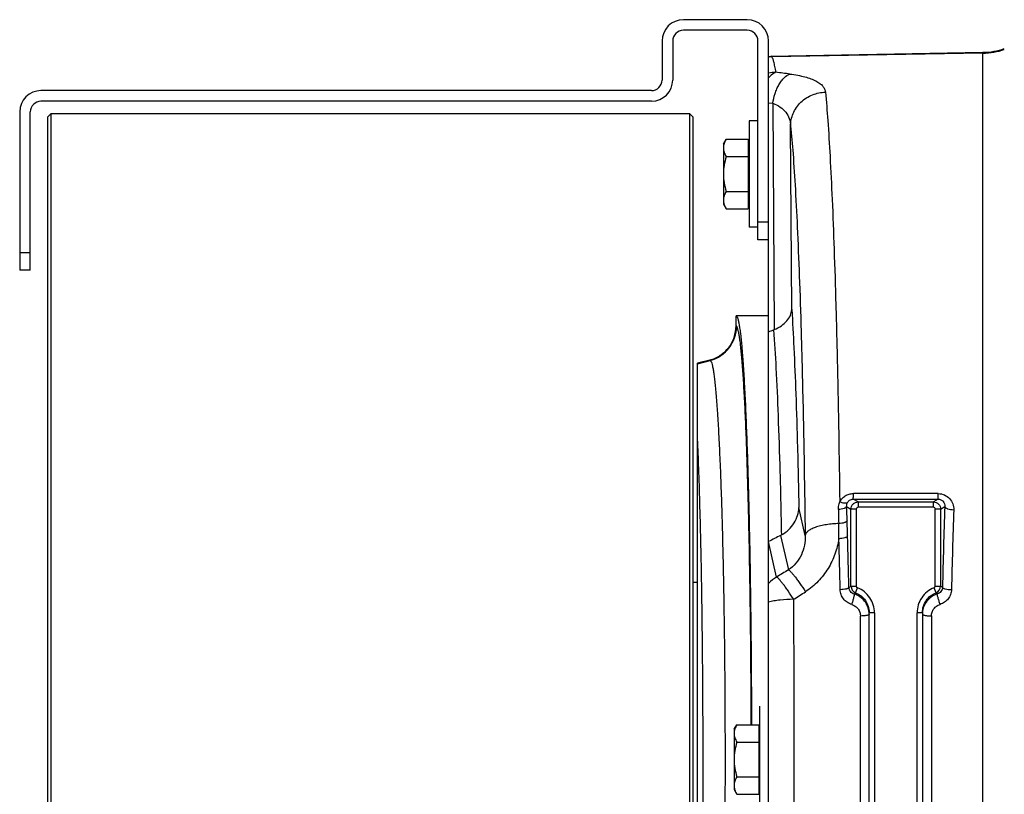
# Model space of a CAD drawing. Extents: x -3093 to 1181, y 8 to 2278.
# Tile 6 of 77: x -2163 to -1885, y 428 to 646. Entities that reach past the tile are written whole.
import ezdxf

# ---------------------------------------------------------------- set-up
doc = ezdxf.new("R2010")
doc.units = 0
doc.header["$LTSCALE"] = 65.395
doc.layers.get('0').update_dxf_attribs({"linetype": 'CONTINUOUS'})

msp = doc.modelspace()

# ---------------------------------------------------------------- linework, layer by layer
at = {"color": 7, "linetype": 'CONTINUOUS'}
for p, q in [((-1957.91, 646.13), (-1975.91, 646.13)), ((-1957.91, 643.13), (-1975.91, 643.13)), ((-1981.91, 640.13), (-1981.91, 629.13)), ((-1978.91, 640.13), (-1978.91, 629.13)), ((-1954.91, 584.13), (-1954.91, 640.13)), ((-1951.91, 584.13), (-1951.91, 640.13)), ((-1984.91, 626.13), (-2156.91, 626.13)), ((-1984.91, 623.13), (-2156.91, 623.13)), ((-2162.91, 620.13), (-2162.91, 575.55)), ((-2159.91, 575.55), (-2159.91, 620.13)), ((-2155.11, 618.63), (-2154.11, 619.63)), ((-2154.11, 619.63), (-2154.11, 255.63)), ((-1974.11, 619.63), (-2154.11, 619.63)), ((-1974.11, 255.63), (-1974.11, 619.63)), ((-1973.11, 618.63), (-1974.11, 619.63)), ((-2155.11, 618.63), (-2155.11, 256.63)), ((-1973.11, 256.63), (-1973.11, 618.63)), ((-1951.91, 584.13), (-1954.91, 584.13)), ((-2159.91, 575.55), (-2162.91, 575.55))]:
    msp.add_line(p, q, dxfattribs=at)
at = {"color": 6, "linetype": 'CONTINUOUS'}
for p, q in [((-1951.24, 635.89), (-1891.5, 636.93)), ((-1957.41, 617.63), (-1957.41, 587.63)), ((-1954.91, 617.63), (-1957.41, 617.63)), ((-1964.61, 611.13), (-1963.85, 612.44)), ((-1964.61, 611.13), (-1964.61, 594.13)), ((-1963.85, 612.44), (-1957.61, 612.44)), ((-1963.85, 607.54), (-1957.61, 607.54)), ((-1963.85, 597.72), (-1957.61, 597.72)), ((-1964.61, 594.13), (-1963.85, 592.81)), ((-1963.85, 592.81), (-1957.61, 592.81)), ((-1954.91, 587.63), (-1957.41, 587.63)), ((-1951.91, 291.13), (-1951.91, 584.13)), ((-1951.91, 562.63), (-1961.06, 562.63)), ((-1961.06, 559.86), (-1961.06, 562.62)), ((-1968.46, 550.2), (-1971.91, 549.28)), ((-1971.91, 325.98), (-1971.91, 549.28)), ((-1951.91, 499.03), (-1951.89, 499.04)), ((-1973.11, 487.63), (-1971.91, 487.63)), ((-1923.56, 479.04), (-1923.56, 478.98)), ((-1923.56, 396.28), (-1923.56, 478.98)), ((-1908.56, 478.98), (-1908.56, 479.03)), ((-1908.56, 478.98), (-1908.56, 396.28)), ((-1961.61, 446.13), (-1960.85, 447.44)), ((-1960.85, 447.44), (-1954.61, 447.44)), ((-1961.61, 446.13), (-1961.61, 429.13)), ((-1960.85, 442.54), (-1954.61, 442.54)), ((-1960.85, 432.72), (-1954.61, 432.72)), ((-1961.61, 429.13), (-1960.85, 427.81)), ((-1960.85, 427.81), (-1954.61, 427.81))]:
    msp.add_line(p, q, dxfattribs=at)
at = {"color": 2, "linetype": 'CONTINUOUS'}
for p, q in [((-1951.24, 635.89), (-1951.12, 635.65)), ((-1951, 635.65), (-1951.24, 635.89)), ((-1957.61, 612.44), (-1957.61, 592.81)), ((-1954.41, 452.63), (-1954.41, 422.63)), ((-1954.61, 447.44), (-1954.61, 427.81))]:
    msp.add_line(p, q, dxfattribs=at)
at = {"color": 9, "linetype": 'CONTINUOUS'}
for p, q in [((-1891.5, 636.69), (-1951.12, 635.65)), ((-1951.12, 635.65), (-1951.12, 635.65)), ((-1951.12, 635.65), (-1951.12, 635.65)), ((-1891.5, 238.33), (-1891.5, 636.93)), ((-1951.91, 622.71), (-1950.74, 622.57)), ((-1950.74, 622.57), (-1950.34, 558.78)), ((-1945.37, 564.42), (-1945.7, 616.24)), ((-1954.91, 589.13), (-1951.91, 589.13)), ((-2162.91, 580.55), (-2159.91, 580.55)), ((-1960.92, 559.76), (-1961.06, 559.86)), ((-1971.91, 549.14), (-1968.33, 550.1)), ((-1968.46, 550.2), (-1968.33, 550.1)), ((-1926.68, 510.2), (-1928.04, 511.02)), ((-1928.04, 511.02), (-1904.11, 510.99)), ((-1904.07, 512.55), (-1928, 512.57)), ((-1904.11, 510.99), (-1905.43, 510.2)), ((-1941.59, 500.77), (-1943.37, 508.68)), ((-1929.9, 508.94), (-1928.68, 508.21)), ((-1928.68, 486.47), (-1928.68, 508.21)), ((-1927.18, 508.21), (-1928.68, 508.21)), ((-1927.18, 508.21), (-1927.18, 486.47)), ((-1926.68, 510.2), (-1926.68, 508.71)), ((-1926.68, 510.2), (-1905.43, 510.2)), ((-1905.43, 508.71), (-1926.68, 508.71)), ((-1905.43, 508.71), (-1905.43, 510.2)), ((-1904.93, 486.47), (-1904.93, 508.21)), ((-1903.44, 508.21), (-1904.93, 508.21)), ((-1903.44, 508.21), (-1902.27, 508.91)), ((-1903.44, 508.21), (-1903.44, 486.47)), ((-1948.51, 500.8), (-1946.32, 491.05)), ((-1949.65, 489.03), (-1951.89, 499.04)), ((-1928.68, 486.47), (-1927.18, 486.47)), ((-1927.4, 484.61), (-1926.86, 486)), ((-1904.71, 484.61), (-1905.25, 486)), ((-1904.93, 486.47), (-1903.44, 486.47)), ((-1926.01, 397.2), (-1926.01, 478.06)), ((-1922.06, 478.98), (-1923.56, 478.98)), ((-1922.06, 478.98), (-1922.06, 396.28)), ((-1910.06, 396.28), (-1910.06, 478.98)), ((-1908.56, 478.98), (-1910.06, 478.98)), ((-1906.01, 478.09), (-1906.01, 397.17))]:
    msp.add_line(p, q, dxfattribs=at)
at = {"color": 7, "linetype": 'CONTINUOUS'}
for centre, radius, start, end in [((-1975.91, 640.13), 6, 90, 180), ((-1957.91, 640.13), 6, 0, 90), ((-1975.91, 640.13), 3, 90, 180), ((-1957.91, 640.13), 3, 0, 90), ((-1984.91, 629.13), 6, 270, 360), ((-1984.91, 629.13), 3, 270, 360), ((-2156.91, 620.13), 6, 90, 180), ((-2156.91, 620.13), 3, 90, 180)]:
    msp.add_arc(centre, radius, start, end, dxfattribs=at)
at = {"color": 2, "linetype": 'CONTINUOUS'}
for centre, radius, start, end in [((-1950.81, 625.65), 10, 91.0707, 96.3016), ((-1950.93, 625.65), 10, 94.8197, 95.5768), ((-1950.93, 625.64), 10.01, 91.0348, 94.8192), ((-1902.67, 478.6), 5.89, 175.7925, 176.7125), ((-1906.06, 490.38), 12.29, 270, 270.2034)]:
    msp.add_arc(centre, radius, start, end, dxfattribs=at)
at = {"color": 6, "linetype": 'CONTINUOUS'}
for centre, radius, start, end in [((-1891.85, 656.92), 19.99, 271.0008, 288.578), ((-1952.86, 564.87), 6.59, 290.9406, 292.463), ((-1952.41, 508.33), 8.48, 297.4309, 299.1086)]:
    msp.add_arc(centre, radius, start, end, dxfattribs=at)
at = {"color": 9, "linetype": 'CONTINUOUS'}
for centre, radius, start, end in [((-1891.85, 656.7), 20.01, 270.9992, 288.5562), ((-1949.58, 621.05), 10.26, 91.4074, 103.0939), ((-2003.51, 185.31), 449.21, 82.6337, 83.1371), ((-1970.93, 559.76), 10.01, 285.0686, 359.9433), ((-3814.72, 446.11), 1885.87, 1.78783, 1.90936), ((86.25, 443.35), 1989.6, 178.11169, 178.76845), ((76.11, 442.27), 1976.94, 178.09411, 178.74689), ((-3740.88, 448.08), 1812.01, 1.66224, 1.79826), ((-2051.71, 500.82), 119.62, 359.5388, 1.5743), ((-3904.73, 442.1), 1973.49, 1.25919, 1.67699), ((-3974.1, 441.61), 2045.32, 1.24574, 1.65394), ((-1944.62, 480.31), 10.06, 119.9616, 136.3661), ((-1926.67, 486.47), 2, 180.2105, 248.6454), ((-1926.68, 486.47), 0.498, 179.9808, 248.9212), ((-1905.43, 486.47), 0.498, 291.0813, 0.017), ((-1905.44, 486.47), 2, 291.3546, 359.7895), ((-1909.4, 476.77), 11.38, 55.1392, 58.4242), ((-7841.33, 437.63), 5896.68, 359.561342, 0.438658), ((-1917.72, 474.39), 14.08, 133.4638, 135.6083), ((-1914.05, 474.75), 13.58, 44.5218, 46.5717), ((-1929.44, 478.57), 5.89, 3.9393, 4.6114), ((-1929.45, 478.57), 5.89, 3.3566, 3.9393)]:
    msp.add_arc(centre, radius, start, end, dxfattribs=at)
for points, knots in [([(-1949.83, 631.3), (-1949.92, 631.86), (-1950.09, 632.85), (-1950.37, 634.14), (-1950.61, 634.97), (-1950.83, 635.43), (-1950.94, 635.59), (-1951, 635.65)], [0, 0, 0, 0, 0.374272, 0.664574, 0.871734, 0.945185, 1, 1, 1, 1]), ([(-1949.83, 631.3), (-1950.02, 631.24), (-1950.81, 630.87), (-1951.47, 630.26), (-1951.91, 629.75)], [0, 0, 0, 0, 0.225151, 1, 1, 1, 1]), ([(-1950.74, 622.57), (-1950.59, 623.49), (-1950.26, 624.86), (-1949.6, 626.59), (-1949, 627.8), (-1948.31, 628.86), (-1947.37, 629.96), (-1946.52, 630.59), (-1945.92, 630.81)], [0, 0, 0, 0, 0.281815, 0.42376, 0.560892, 0.689334, 0.806223, 1, 1, 1, 1]), ([(-1945.92, 630.81), (-1945.16, 630.72), (-1943.74, 630.5), (-1941.74, 630.06), (-1940.03, 629.54), (-1938.6, 628.93), (-1937.47, 628.25), (-1936.63, 627.48), (-1936.07, 626.63), (-1935.91, 626.02), (-1935.88, 625.72)], [0, 0, 0, 0, 0.19104, 0.361903, 0.51159, 0.640366, 0.749786, 0.842821, 0.924132, 1, 1, 1, 1]), ([(-1945.7, 616.24), (-1945.69, 616.81), (-1945.57, 617.98), (-1945.03, 619.72), (-1944.11, 621.4), (-1942.42, 623.4), (-1939.66, 625.17), (-1937.11, 625.68), (-1935.88, 625.72)], [0, 0, 0, 0, 0.113782, 0.234817, 0.361803, 0.492756, 0.754666, 1, 1, 1, 1]), ([(-1935.88, 625.72), (-1935.62, 623.06), (-1935.14, 617.03), (-1934.52, 606.95), (-1933.94, 594.86), (-1933.4, 580.9), (-1932.92, 565.23), (-1932.33, 541.5), (-1932.02, 523), (-1931.85, 510.26)], [0, 0, 0, 0, 0.069285, 0.157023, 0.262199, 0.383581, 0.519739, 0.669064, 1, 1, 1, 1]), ([(-1950.74, 622.57), (-1949.99, 622.31), (-1948.61, 621.65), (-1946.97, 620.15), (-1945.97, 618.29), (-1945.73, 616.92), (-1945.7, 616.24)], [0, 0, 0, 0, 0.27667, 0.525402, 0.760904, 1, 1, 1, 1]), ([(-1945.7, 616.24), (-1945.43, 613.61), (-1944.93, 607.61), (-1944.29, 597.57), (-1943.69, 585.47), (-1943.14, 571.48), (-1942.65, 555.78), (-1942.06, 532.02), (-1941.75, 513.51), (-1941.59, 500.77)], [0, 0, 0, 0, 0.06863, 0.1561, 0.26132, 0.382959, 0.519469, 0.669111, 1, 1, 1, 1]), ([(-1945.37, 564.42), (-1945.14, 560.85), (-1944.71, 552.93), (-1944.18, 539.96), (-1943.72, 524.96), (-1943.48, 514.3), (-1943.37, 508.68)], [0, 0, 0, 0, 0.192568, 0.426644, 0.697586, 1, 1, 1, 1]), ([(-1956.78, 447.45), (-1956.8, 454.78), (-1956.88, 469.11), (-1957.11, 486.71), (-1957.36, 500.09), (-1957.57, 509.39), (-1957.81, 518.09), (-1958.08, 526.12), (-1958.37, 533.4), (-1958.68, 539.88), (-1959.02, 545.51), (-1959.32, 549.64), (-1959.57, 552.48), (-1959.75, 554.25), (-1959.94, 555.78), (-1960.13, 557.07), (-1960.31, 558.1), (-1960.5, 558.88), (-1960.66, 559.38), (-1960.81, 559.64), (-1960.88, 559.73), (-1960.92, 559.76)], [0, 0, 0, 0, 0.19561, 0.381761, 0.469327, 0.552232, 0.629785, 0.701338, 0.766296, 0.82412, 0.874332, 0.916523, 0.934501, 0.950353, 0.96405, 0.97557, 0.984898, 0.992036, 0.997017, 0.998737, 1, 1, 1, 1]), ([(-1950.51, 558.71), (-1950.23, 555.14), (-1949.75, 547.08), (-1949.17, 533.76), (-1948.66, 518.07), (-1948.4, 506.85), (-1948.29, 500.92)], [0, 0, 0, 0, 0.185844, 0.418382, 0.691987, 1, 1, 1, 1]), ([(-1968.33, 550.1), (-1968.29, 550.08), (-1968.21, 549.99), (-1968.06, 549.73), (-1967.88, 549.23), (-1967.68, 548.44), (-1967.49, 547.39), (-1967.29, 546.09), (-1967.1, 544.54), (-1966.91, 542.73), (-1966.64, 539.84), (-1966.33, 535.64), (-1965.98, 529.93), (-1965.66, 523.35), (-1965.36, 515.97), (-1965.09, 507.86), (-1964.85, 499.1), (-1964.65, 489.76), (-1964.41, 476.41), (-1964.22, 458.98), (-1964.14, 437.63), (-1964.22, 416.28), (-1964.41, 398.85), (-1964.65, 385.5), (-1964.85, 376.16), (-1965.09, 367.4), (-1965.36, 359.29), (-1965.66, 351.91), (-1965.98, 345.33), (-1966.33, 339.61), (-1966.64, 335.41), (-1966.91, 332.53), (-1967.1, 330.72), (-1967.29, 329.17), (-1967.49, 327.87), (-1967.68, 326.82), (-1967.88, 326.03), (-1968.06, 325.53), (-1968.21, 325.27), (-1968.29, 325.18), (-1968.33, 325.16)], [0, 0, 0, 0, 0.000637, 0.001501, 0.00401, 0.007616, 0.01234, 0.018183, 0.025137, 0.033186, 0.042317, 0.063745, 0.089223, 0.118525, 0.151377, 0.18748, 0.226496, 0.268065, 0.311797, 0.404111, 0.5, 0.595889, 0.688203, 0.731935, 0.773504, 0.81252, 0.848623, 0.881475, 0.910777, 0.936255, 0.957683, 0.966814, 0.974863, 0.981817, 0.98766, 0.992384, 0.99599, 0.998499, 0.999363, 1, 1, 1, 1]), ([(-1971.91, 347.36), (-1971.78, 350.12), (-1971.54, 356.03), (-1971.12, 369.2), (-1970.71, 387.82), (-1970.42, 412.01), (-1970.32, 437.63), (-1970.42, 463.25), (-1970.71, 487.44), (-1971.12, 506.06), (-1971.54, 519.23), (-1971.78, 525.14), (-1971.91, 527.9)], [0, 0, 0, 0, 0.04591, 0.098201, 0.218919, 0.355403, 0.5, 0.644598, 0.781081, 0.901799, 0.95409, 1, 1, 1, 1]), ([(-1931.85, 510.26), (-1931.67, 510.6), (-1931.22, 511.24), (-1930.31, 511.99), (-1929.2, 512.46), (-1928.4, 512.57), (-1928, 512.57)], [0, 0, 0, 0, 0.243805, 0.492162, 0.744871, 1, 1, 1, 1]), ([(-1929.72, 509.96), (-1929.65, 510.11), (-1929.47, 510.4), (-1929.07, 510.75), (-1928.58, 510.97), (-1928.22, 511.02), (-1928.04, 511.02)], [0, 0, 0, 0, 0.242601, 0.489115, 0.741936, 1, 1, 1, 1]), ([(-1928.04, 511.02), (-1928.04, 511.03), (-1928.04, 511.07), (-1928.03, 511.16), (-1928.02, 511.3), (-1928.02, 511.48), (-1928.01, 511.71), (-1928, 512.08), (-1928, 512.37), (-1928, 512.57)], [0, 0, 0, 0, 0.025989, 0.082422, 0.170854, 0.290222, 0.438175, 0.6098, 1, 1, 1, 1]), ([(-1904.11, 510.99), (-1904.11, 511.01), (-1904.11, 511.05), (-1904.1, 511.13), (-1904.09, 511.27), (-1904.09, 511.45), (-1904.08, 511.67), (-1904.07, 512.05), (-1904.07, 512.34), (-1904.07, 512.55)], [0, 0, 0, 0, 0.024817, 0.078899, 0.164486, 0.281429, 0.428282, 0.600789, 1, 1, 1, 1]), ([(-1904.11, 510.99), (-1903.84, 511), (-1903.3, 510.88), (-1902.66, 510.38), (-1902.3, 509.68), (-1902.25, 509.16), (-1902.27, 508.91)], [0, 0, 0, 0, 0.259746, 0.509955, 0.75458, 1, 1, 1, 1]), ([(-1904.07, 512.55), (-1903.47, 512.55), (-1902.27, 512.3), (-1900.8, 511.25), (-1899.89, 509.74), (-1899.72, 508.59), (-1899.74, 508.02)], [0, 0, 0, 0, 0.258411, 0.510688, 0.756639, 1, 1, 1, 1]), ([(-1932.24, 508.06), (-1932.25, 508.34), (-1932.23, 508.9), (-1932.08, 509.64), (-1931.92, 510.08), (-1931.85, 510.26)], [0, 0, 0, 0, 0.373999, 0.74906, 1, 1, 1, 1]), ([(-1929.9, 508.94), (-1929.93, 508.82), (-1930.08, 508.64), (-1930.36, 508.47), (-1930.78, 508.29), (-1931.42, 508.13), (-1931.96, 508.07), (-1932.24, 508.06)], [0, 0, 0, 0, 0.142915, 0.246975, 0.373378, 0.676617, 1, 1, 1, 1]), ([(-1932.24, 508.06), (-1932.23, 507.73), (-1932.19, 506.41), (-1932.16, 505.09), (-1932.13, 504.11)], [0, 0, 0, 0, 0.249259, 1, 1, 1, 1]), ([(-1929.72, 509.96), (-1929.8, 509.88), (-1929.99, 509.83), (-1930.25, 509.82), (-1930.64, 509.85), (-1931.19, 509.99), (-1931.63, 510.16), (-1931.85, 510.26)], [0, 0, 0, 0, 0.141926, 0.244268, 0.368222, 0.668244, 1, 1, 1, 1]), ([(-1929.9, 508.94), (-1929.92, 509.2), (-1929.88, 509.55), (-1929.76, 509.88), (-1929.72, 509.96)], [0, 0, 0, 0, 0.747816, 1, 1, 1, 1]), ([(-1928.68, 508.21), (-1928.68, 508.47), (-1928.57, 508.99), (-1928.13, 509.65), (-1927.47, 510.1), (-1926.94, 510.2), (-1926.68, 510.2)], [0, 0, 0, 0, 0.25007, 0.500222, 0.750244, 1, 1, 1, 1]), ([(-1926.68, 508.71), (-1926.81, 508.71), (-1927.08, 508.6), (-1927.18, 508.34), (-1927.18, 508.21)], [0, 0, 0, 0, 0.50007, 1, 1, 1, 1]), ([(-1905.43, 510.2), (-1905.17, 510.2), (-1904.65, 510.1), (-1903.99, 509.65), (-1903.54, 508.99), (-1903.44, 508.47), (-1903.44, 508.21)], [0, 0, 0, 0, 0.249756, 0.499778, 0.74993, 1, 1, 1, 1]), ([(-1904.93, 508.21), (-1904.93, 508.34), (-1905.04, 508.6), (-1905.3, 508.71), (-1905.43, 508.71)], [0, 0, 0, 0, 0.499945, 1, 1, 1, 1]), ([(-1902.27, 508.91), (-1902.24, 508.78), (-1902.07, 508.6), (-1901.77, 508.42), (-1901.3, 508.23), (-1900.62, 508.08), (-1900.03, 508.03), (-1899.74, 508.02)], [0, 0, 0, 0, 0.140553, 0.245383, 0.373511, 0.679983, 1, 1, 1, 1]), ([(-1929.77, 504.94), (-1929.8, 504.83), (-1929.96, 504.66), (-1930.23, 504.5), (-1930.66, 504.32), (-1931.3, 504.18), (-1931.85, 504.12), (-1932.13, 504.11)], [0, 0, 0, 0, 0.138874, 0.242302, 0.368885, 0.674119, 1, 1, 1, 1]), ([(-1932.13, 504.11), (-1932.7, 504.09), (-1933.86, 504.02), (-1935.58, 503.82), (-1937.21, 503.5), (-1938.68, 503.08), (-1939.89, 502.58), (-1940.7, 502.09), (-1941.15, 501.67), (-1941.45, 501.29), (-1941.57, 500.97), (-1941.59, 500.77)], [0, 0, 0, 0, 0.164094, 0.330779, 0.491839, 0.63872, 0.764315, 0.864782, 0.905757, 0.941284, 1, 1, 1, 1]), ([(-1941.59, 500.77), (-1941.57, 499.84), (-1941.71, 497.97), (-1942.56, 495.27), (-1944.08, 492.84), (-1945.52, 491.57), (-1946.32, 491.05)], [0, 0, 0, 0, 0.246906, 0.495848, 0.74693, 1, 1, 1, 1]), ([(-1932.09, 499.86), (-1932.32, 498.39), (-1933.07, 495.47), (-1935.03, 491.36), (-1937.82, 487.71), (-1940.2, 485.74), (-1941.5, 484.91)], [0, 0, 0, 0, 0.245839, 0.494576, 0.746105, 1, 1, 1, 1]), ([(-1929.64, 500.64), (-1929.67, 500.53), (-1929.84, 500.37), (-1930.12, 500.22), (-1930.57, 500.05), (-1931.24, 499.92), (-1931.8, 499.87), (-1932.09, 499.86)], [0, 0, 0, 0, 0.133851, 0.236973, 0.364432, 0.672941, 1, 1, 1, 1]), ([(-1946.32, 491.05), (-1946.22, 491.01), (-1945.98, 490.84), (-1945.58, 490.46), (-1945.08, 489.91), (-1944.48, 489.17), (-1943.79, 488.27), (-1942.77, 486.85), (-1942.01, 485.7), (-1941.5, 484.91)], [0, 0, 0, 0, 0.043426, 0.111915, 0.207525, 0.329331, 0.474959, 0.639364, 1, 1, 1, 1]), ([(-1944.82, 482.77), (-1945.33, 483.57), (-1946.09, 484.71), (-1947.09, 486.14), (-1947.76, 487.04), (-1948.36, 487.79), (-1948.87, 488.37), (-1949.24, 488.74), (-1949.49, 488.94), (-1949.6, 489), (-1949.65, 489.03)], [0, 0, 0, 0, 0.357338, 0.517093, 0.659343, 0.780938, 0.879281, 0.952496, 0.979421, 1, 1, 1, 1]), ([(-1929.27, 486.08), (-1929.29, 486.04), (-1929.36, 485.95), (-1929.52, 485.85), (-1929.76, 485.75), (-1930.21, 485.62), (-1930.87, 485.52), (-1931.43, 485.48), (-1931.72, 485.47)], [0, 0, 0, 0, 0.049404, 0.12201, 0.222896, 0.350532, 0.66451, 1, 1, 1, 1]), ([(-1929.27, 486.08), (-1929.22, 486.11), (-1929.03, 486.24), (-1928.83, 486.37), (-1928.68, 486.47)], [0, 0, 0, 0, 0.253782, 1, 1, 1, 1]), ([(-1927.78, 484.24), (-1928.18, 484.35), (-1928.93, 484.83), (-1929.25, 485.67), (-1929.27, 486.08)], [0, 0, 0, 0, 0.507427, 1, 1, 1, 1]), ([(-1922.06, 478.98), (-1922.06, 479.73), (-1922.28, 481.24), (-1923.28, 483.3), (-1924.84, 484.97), (-1926.16, 485.73), (-1926.86, 486)], [0, 0, 0, 0, 0.250008, 0.500011, 0.75001, 1, 1, 1, 1]), ([(-1905.25, 486), (-1905.95, 485.73), (-1907.28, 484.97), (-1908.84, 483.3), (-1909.83, 481.24), (-1910.06, 479.73), (-1910.06, 478.98)], [0, 0, 0, 0, 0.249993, 0.499991, 0.749995, 1, 1, 1, 1]), ([(-1902.89, 486.11), (-1902.91, 485.7), (-1903.23, 484.87), (-1903.96, 484.39), (-1904.36, 484.27)], [0, 0, 0, 0, 0.492648, 1, 1, 1, 1]), ([(-1900.36, 485.51), (-1900.37, 485.05), (-1900.54, 484.12), (-1901.22, 482.88), (-1902.26, 481.9), (-1903.12, 481.48), (-1903.57, 481.34)], [0, 0, 0, 0, 0.246979, 0.495898, 0.747056, 1, 1, 1, 1]), ([(-1902.89, 486.11), (-1902.88, 486.07), (-1902.81, 485.99), (-1902.65, 485.88), (-1902.4, 485.79), (-1901.94, 485.65), (-1901.25, 485.55), (-1900.66, 485.51), (-1900.36, 485.51)], [0, 0, 0, 0, 0.046788, 0.116265, 0.214207, 0.340052, 0.656421, 1, 1, 1, 1]), ([(-1944.82, 482.77), (-1946.11, 482.76), (-1947.98, 482.66), (-1950.34, 482.34), (-1951.41, 482.13), (-1951.91, 482.01)], [0, 0, 0, 0, 0.541142, 0.785379, 1, 1, 1, 1]), ([(-1928.48, 481.31), (-1928.93, 481.45), (-1929.8, 481.86), (-1930.84, 482.84), (-1931.53, 484.08), (-1931.71, 485.01), (-1931.72, 485.47)], [0, 0, 0, 0, 0.252948, 0.503881, 0.752692, 1, 1, 1, 1]), ([(-1927.78, 484.24), (-1927.77, 484.23), (-1927.77, 484.19), (-1927.76, 484.1), (-1927.79, 483.91), (-1927.84, 483.61), (-1927.93, 483.22), (-1928.05, 482.76), (-1928.23, 482.11), (-1928.37, 481.63), (-1928.48, 481.31)], [0, 0, 0, 0, 0.012298, 0.032169, 0.097694, 0.200013, 0.335689, 0.495938, 0.668343, 1, 1, 1, 1]), ([(-1923.58, 479.04), (-1923.62, 479.63), (-1923.9, 480.79), (-1924.8, 482.34), (-1926.13, 483.55), (-1927.21, 484.06), (-1927.78, 484.24)], [0, 0, 0, 0, 0.249001, 0.498453, 0.748759, 1, 1, 1, 1]), ([(-1927.4, 484.61), (-1926.85, 484.39), (-1925.79, 483.79), (-1924.55, 482.47), (-1923.76, 480.84), (-1923.56, 479.64), (-1923.56, 479.04)], [0, 0, 0, 0, 0.249853, 0.49981, 0.749867, 1, 1, 1, 1]), ([(-1908.56, 479.03), (-1908.55, 479.63), (-1908.36, 480.83), (-1907.56, 482.46), (-1906.32, 483.79), (-1905.27, 484.39), (-1904.71, 484.61)], [0, 0, 0, 0, 0.250124, 0.500182, 0.75014, 1, 1, 1, 1]), ([(-1928.48, 481.31), (-1928.12, 481.2), (-1927.45, 480.88), (-1926.65, 480.12), (-1926.13, 479.15), (-1926.01, 478.42), (-1926.01, 478.06)], [0, 0, 0, 0, 0.252989, 0.503695, 0.752343, 1, 1, 1, 1]), ([(-1923.56, 478.57), (-1923.56, 478.54), (-1923.59, 478.48), (-1923.66, 478.42), (-1923.78, 478.35), (-1924, 478.28), (-1924.32, 478.2), (-1924.7, 478.14), (-1925.27, 478.08), (-1925.72, 478.06), (-1926.01, 478.06)], [0, 0, 0, 0, 0.040167, 0.068704, 0.104876, 0.202404, 0.33123, 0.485675, 0.655612, 1, 1, 1, 1])]:
    msp.add_open_spline(points, degree=3, knots=knots, dxfattribs=at)
at = {"color": 6, "linetype": 'CONTINUOUS'}
for points, knots in [([(-1963.85, 612.44), (-1964.07, 612.06), (-1964.45, 611.28), (-1964.61, 610.41), (-1964.61, 609.99)], [0, 0, 0, 0, 0.514934, 1, 1, 1, 1]), ([(-1964.61, 609.99), (-1964.61, 609.57), (-1964.45, 608.71), (-1964.07, 607.92), (-1963.85, 607.54)], [0, 0, 0, 0, 0.485066, 1, 1, 1, 1]), ([(-1963.85, 607.54), (-1964.08, 606.74), (-1964.46, 605.12), (-1964.61, 603.46), (-1964.61, 602.63)], [0, 0, 0, 0, 0.500107, 1, 1, 1, 1]), ([(-1964.61, 602.63), (-1964.61, 601.8), (-1964.46, 600.14), (-1964.08, 598.52), (-1963.85, 597.72)], [0, 0, 0, 0, 0.499893, 1, 1, 1, 1]), ([(-1963.85, 597.72), (-1964.07, 597.34), (-1964.45, 596.55), (-1964.61, 595.69), (-1964.61, 595.27)], [0, 0, 0, 0, 0.514934, 1, 1, 1, 1]), ([(-1964.61, 595.27), (-1964.61, 595.17), (-1964.59, 594.76), (-1964.5, 594.35), (-1964.41, 594.05)], [0, 0, 0, 0, 0.247416, 1, 1, 1, 1]), ([(-1964.41, 594.05), (-1964.38, 593.95), (-1964.22, 593.52), (-1964.02, 593.11), (-1963.85, 592.81)], [0, 0, 0, 0, 0.243705, 1, 1, 1, 1]), ([(-1950.34, 558.78), (-1949.62, 559.07), (-1948.31, 559.77), (-1946.72, 561.15), (-1945.69, 562.72), (-1945.4, 563.87), (-1945.37, 564.42)], [0, 0, 0, 0, 0.297081, 0.559406, 0.790261, 1, 1, 1, 1]), ([(-1961.06, 562.62), (-1960.98, 562.62), (-1960.85, 562.5), (-1960.74, 562.31), (-1960.64, 562.07), (-1960.54, 561.76), (-1960.4, 561.22), (-1960.22, 560.38), (-1960.03, 559.17), (-1959.75, 557.03), (-1959.42, 553.71), (-1959.06, 548.97), (-1958.71, 543.27), (-1958.38, 536.65), (-1958.08, 529.17), (-1957.79, 520.89), (-1957.54, 511.89), (-1957.31, 502.25), (-1957.05, 488.34), (-1956.82, 470.01), (-1956.73, 455.09), (-1956.71, 447.45)], [0, 0, 0, 0, 0.002109, 0.003813, 0.006043, 0.00882, 0.012156, 0.020524, 0.031163, 0.044064, 0.076568, 0.11779, 0.167388, 0.22494, 0.289952, 0.361863, 0.440051, 0.523839, 0.6125, 0.80133, 1, 1, 1, 1]), ([(-1968.46, 550.2), (-1967.42, 550.48), (-1965.4, 551.4), (-1962.98, 553.66), (-1961.42, 556.58), (-1961.06, 558.77), (-1961.06, 559.86)], [0, 0, 0, 0, 0.25, 0.5, 0.750001, 1, 1, 1, 1]), ([(-1948.29, 500.92), (-1947.54, 501.33), (-1946.18, 502.32), (-1944.62, 504.23), (-1943.63, 506.38), (-1943.38, 507.92), (-1943.37, 508.68)], [0, 0, 0, 0, 0.266421, 0.519977, 0.763059, 1, 1, 1, 1]), ([(-1960.85, 447.44), (-1961.07, 447.06), (-1961.45, 446.28), (-1961.61, 445.41), (-1961.61, 444.99)], [0, 0, 0, 0, 0.514934, 1, 1, 1, 1]), ([(-1961.61, 444.99), (-1961.61, 444.57), (-1961.45, 443.71), (-1961.07, 442.92), (-1960.85, 442.54)], [0, 0, 0, 0, 0.485066, 1, 1, 1, 1]), ([(-1960.85, 442.54), (-1961.08, 441.74), (-1961.46, 440.12), (-1961.61, 438.46), (-1961.61, 437.63)], [0, 0, 0, 0, 0.500107, 1, 1, 1, 1]), ([(-1961.61, 437.63), (-1961.61, 436.8), (-1961.46, 435.14), (-1961.08, 433.52), (-1960.85, 432.72)], [0, 0, 0, 0, 0.499893, 1, 1, 1, 1]), ([(-1960.85, 432.72), (-1961.07, 432.34), (-1961.45, 431.55), (-1961.61, 430.69), (-1961.61, 430.27)], [0, 0, 0, 0, 0.514934, 1, 1, 1, 1]), ([(-1961.61, 430.27), (-1961.61, 430.17), (-1961.59, 429.76), (-1961.5, 429.35), (-1961.41, 429.05)], [0, 0, 0, 0, 0.247416, 1, 1, 1, 1]), ([(-1961.41, 429.05), (-1961.38, 428.95), (-1961.22, 428.52), (-1961.02, 428.11), (-1960.85, 427.81)], [0, 0, 0, 0, 0.243705, 1, 1, 1, 1])]:
    msp.add_open_spline(points, degree=3, knots=knots, dxfattribs=at)
for points in [[(-1951.91, 558.17), (-1951.44, 558.35), (-1950.97, 558.53), (-1950.51, 558.71)], [(-1948.51, 500.8), (-1949.64, 500.21), (-1950.76, 499.63), (-1951.89, 499.04)]]:
    msp.add_open_spline(points, degree=3, dxfattribs=at)
at = {"color": 9, "linetype": 'CONTINUOUS'}
for points in [[(-1946.32, 491.05), (-1947.43, 490.38), (-1948.54, 489.7), (-1949.65, 489.03)], [(-1944.82, 482.77), (-1943.71, 483.48), (-1942.61, 484.2), (-1941.5, 484.91)]]:
    msp.add_open_spline(points, degree=3, dxfattribs=at)
at = {"color": 2, "linetype": 'CONTINUOUS'}
for points, knots in [([(-1904.36, 484.27), (-1904.93, 484.09), (-1906.02, 483.56), (-1907.33, 482.34), (-1908.23, 480.79), (-1908.5, 479.62), (-1908.54, 479.03)], [0, 0, 0, 0, 0.251254, 0.501649, 0.751136, 1, 1, 1, 1]), ([(-1903.57, 481.34), (-1903.67, 481.66), (-1903.82, 482.15), (-1904.02, 482.8), (-1904.15, 483.25), (-1904.25, 483.65), (-1904.32, 483.94), (-1904.36, 484.13), (-1904.37, 484.22), (-1904.37, 484.26), (-1904.36, 484.27)], [0, 0, 0, 0, 0.331929, 0.505003, 0.666004, 0.802233, 0.904655, 0.969619, 0.98883, 1, 1, 1, 1]), ([(-1906.01, 478.09), (-1906.01, 478.45), (-1905.9, 479.17), (-1905.38, 480.15), (-1904.58, 480.91), (-1903.92, 481.24), (-1903.57, 481.34)], [0, 0, 0, 0, 0.247982, 0.497, 0.747695, 1, 1, 1, 1]), ([(-1908.56, 478.6), (-1908.56, 478.56), (-1908.52, 478.5), (-1908.45, 478.45), (-1908.32, 478.38), (-1908.11, 478.31), (-1907.8, 478.23), (-1907.43, 478.17), (-1906.84, 478.11), (-1906.38, 478.09), (-1906.06, 478.09)], [0, 0, 0, 0, 0.041976, 0.071218, 0.107425, 0.201557, 0.323539, 0.469805, 0.635371, 1, 1, 1, 1])]:
    msp.add_open_spline(points, degree=3, knots=knots, dxfattribs=at)

doc.saveas('drawing.dxf')
